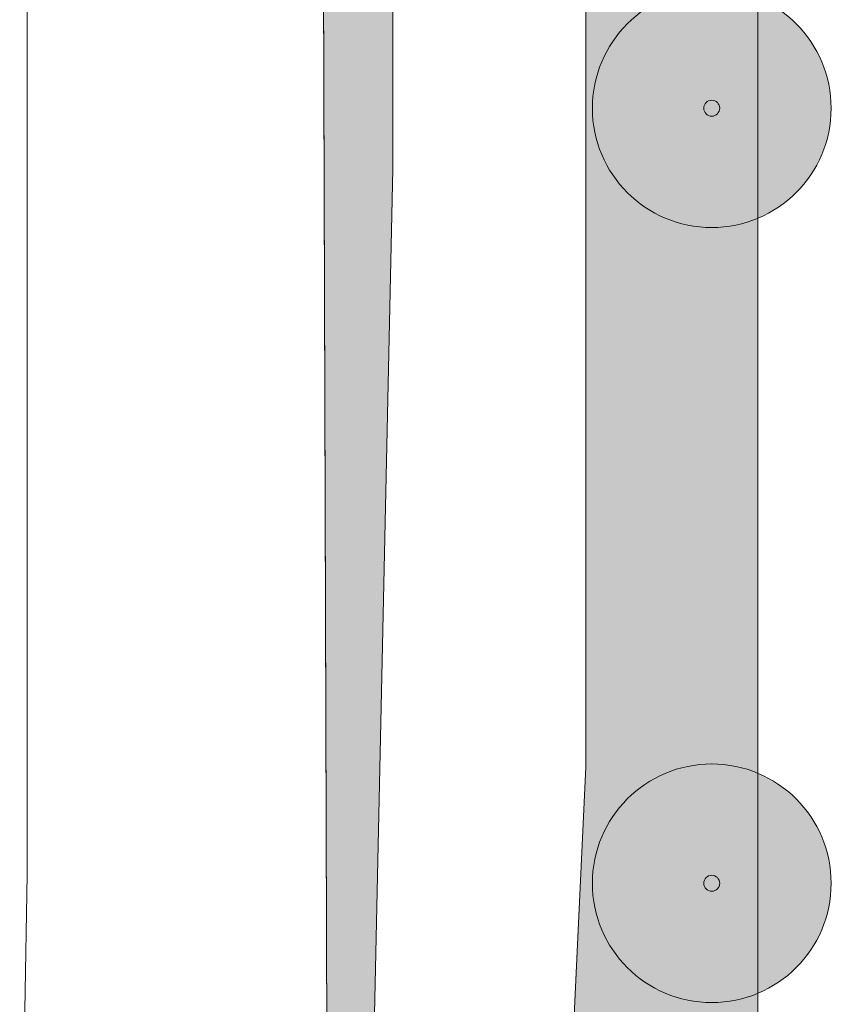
# Model space of a CAD drawing. Header units: millimetres. Extents: x -287545 to 1001608, y -673832 to 307178.
# Tile 4 of 64: x -40278 to -5839, y -83694 to -42547. Entities that reach past the tile are written whole.
import ezdxf

# ---------------------------------------------------------------- set-up
doc = ezdxf.new("R2010")
doc.units = ezdxf.units.MM
doc.header["$MEASUREMENT"] = 0
for name, color, linetype in [('90 Terrein bomen 2D', 7, 'Continuous'), ('90 Terrein bomen 2D 2D arcering', 7, 'Continuous'), ('90 Terrein omgeving', 7, 'Continuous'), ('90 Terrein omgeving Afdek-arcering', 7, 'Continuous')]:
    doc.layers.add(name, color=color, linetype=linetype)

# ---------------------------------------------------------------- blocks, each defined once
blk = doc.blocks.new('Mesh_13_1', base_point=(-38022, -354246))
at = {"layer": '90 Terrein omgeving Afdek-arcering', "linetype": 'Continuous', "lineweight": 0, "true_color": 0xb9d3a7}
blk.add_hatch(color=9, dxfattribs=at).paths.add_polyline_path([(-38022, -354246), (-36914, -380955), (-35393, -401454), (-33451, -407292), (-32810, -407292), (-32759, -395249), (-32576, -352404), (-30828, -221002), (-26341, -124604), (-24697, -48785), (-24697, -30322), (-24697, -7441, 0.075795), (-27646, -23266), (-27518, -62725), (-27445, -85056), (-29819, -124513), (-32423, -167784), (-35182, -217764), (-36128, -254915), (-37348, -303538), (-37947, -340842)])
at = {"layer": '90 Terrein omgeving', "color": 252, "linetype": 'Continuous', "lineweight": 0, "true_color": 0x969696, "flags": 128}
blk.add_lwpolyline([(-38022, -354246), (-36914, -380955), (-35393, -401454), (-33451, -407292), (-32810, -407292), (-32759, -395249), (-32576, -352404), (-30828, -221002), (-26341, -124604), (-24697, -48785), (-24697, -30322), (-24697, -7441, 0.075795), (-27646, -23266), (-27518, -62725), (-27445, -85056), (-29819, -124513), (-32423, -167784), (-35182, -217764), (-36128, -254915), (-37348, -303538), (-37947, -340842)], format="xyb", close=True, dxfattribs=at)
blk = doc.blocks.new('Mesh_14_1', base_point=(-23545, -221047))
at = {"layer": '90 Terrein omgeving Afdek-arcering', "linetype": 'Continuous', "lineweight": 0, "true_color": 0xb9d3a7}
h = blk.add_hatch(color=9, dxfattribs=at)
h.paths.add_polyline_path([(-23545, -221047), (-24358, -352455, 0.351801), (-21272, -355541), (27412, -347417, 0.29504), (29625, -344722, 0.446938), (26444, -341145), (2054, -342314, -0.434839), (-4124, -336003), (-4074, -325418), (-3969, -288608), (-5177, -215672), (-5594, -212340), (-9444, -181512), (-9444, -172083), (-9444, -138183), (-9444, -89371), (-9444, -62725), (-9444, -39061), (-9444, 1403, -0.11273), (-6933, 10773), (11160, 39756, 0.257113), (11160, 42412, -0.012543), (8022, 37869), (-7879, 18111), (-13026, 11716, 0.026006), (-16631, 7495), (-16631, -17803), (-16631, -62725), (-16631, -73765), (-21246, -172083), (-23136, -212340)])
h.paths.add_polyline_path([(-8652, -351502), (-20799, -353763), (-18721, -212340), (-18565, -212340), (-18712, -211789), (-17163, -177830, -0.961509), (-14408, -177830, -0.027224), (-9312, -212340, -0.017955), (-8018, -235321), (-8052, -250289), (-8147, -292618)], flags=0)
at = {"layer": '90 Terrein omgeving', "color": 252, "linetype": 'Continuous', "lineweight": 0, "true_color": 0x969696, "flags": 128}
blk.add_lwpolyline([(-5594, -212340), (-9444, -181512), (-9444, -172083), (-9444, -138183), (-9444, -89371), (-9444, -62725), (-9444, -39061), (-9444, 1403, -0.11273), (-6933, 10773), (11160, 39756, 0.257113), (11160, 42412, -0.012543), (8022, 37869), (-7879, 18111), (-13026, 11716, 0.026006), (-16631, 7495), (-16631, -17803), (-16631, -62725), (-16631, -73765), (-21246, -172083), (-23136, -212340)], format="xyb", dxfattribs=at)
blk = doc.blocks.new('Slab_2_1', base_point=(-287545, -189663))
at = {"layer": '90 Terrein omgeving', "color": 253, "linetype": 'Continuous', "lineweight": 0, "true_color": 0x99a3a6, "flags": 128}
for points in [[(-42435, -11402, -0.940509), (-39972, -11402), (-39972, -25236), (-39972, -78274), (-40938, -135103), (-39959, -155996), (-42934, -252409)], [(-35001, -210626), (-27445, -85056), (-27646, -23266, -0.183474), (-13026, 11716), (-7879, 18111), (8022, 37869, 0.012543), (11160, 42412, -0.257113), (11160, 39756), (-6933, 10773, 0.11273), (-9444, 1403), (-9444, -39061), (-9444, -62725), (-9444, -89371), (-9444, -138183), (-9444, -181512), (-5177, -215672)]]:
    blk.add_lwpolyline(points, format="xyb", dxfattribs=at)
blk = doc.blocks.new('Slab_3_1', base_point=(-32576, -352404))
at = {"layer": '90 Terrein omgeving', "color": 253, "linetype": 'Continuous', "lineweight": 0, "true_color": 0x99a3a6, "flags": 128}
blk.add_lwpolyline([(-32576, -352404), (-32810, -407292), (-31070, -407292), (-27994, -407292), (-24697, -407292), (-24495, -374617), (-24358, -352455), (-23545, -221047), (-16631, -73765), (-16631, -17803), (-16631, 7495, 0.079974), (-24697, -7441), (-24697, -30322), (-24697, -31250), (-24697, -31467), (-24697, -48785), (-26341, -124604), (-30828, -221002)], format="xyb", close=True, dxfattribs=at)
blk = doc.blocks.new('2D Boom plattegrond 27_5')
at = {"layer": '90 Terrein bomen 2D 2D arcering', "linetype": 'Continuous', "lineweight": 0, "true_color": 0x2c3330}
blk.add_hatch(color=250, dxfattribs=at).paths.add_polyline_path([(4986, 0, 1), (-4986, 0, 1)])
at = {"layer": '90 Terrein bomen 2D', "color": 75, "linetype": 'Continuous', "lineweight": 0, "true_color": 0x728c62}
for radius in [4986, 332]:
    blk.add_circle((0, 0), radius, dxfattribs=at)

msp = doc.modelspace()

# ---------------------------------------------------------------- block references
at = {"layer": '90 Terrein bomen 2D', "color": 253, "linetype": 'Continuous', "lineweight": 0, "true_color": 0x99a3a6, "zscale": 1000}
for p in [(-11375.2, -46246.3), (-11375.2, -78636)]:
    msp.add_blockref('2D Boom plattegrond 27_5', p, dxfattribs=at)
at = {"layer": '90 Terrein omgeving', "color": 253, "linetype": 'Continuous', "lineweight": 0, "true_color": 0x99a3a6}
for name, p in [('Slab_2_1', (-287544.7, -189663.2)), ('Slab_3_1', (-32576.3, -352404.4))]:
    msp.add_blockref(name, p, dxfattribs=at)
at = {"layer": '90 Terrein omgeving', "color": 252, "lineweight": 0, "true_color": 0x969696}
for name, p in [('Mesh_14_1', (-23544.5, -221047.4)), ('Mesh_13_1', (-38022.5, -354246))]:
    msp.add_blockref(name, p, dxfattribs=at)

doc.saveas('drawing.dxf')
